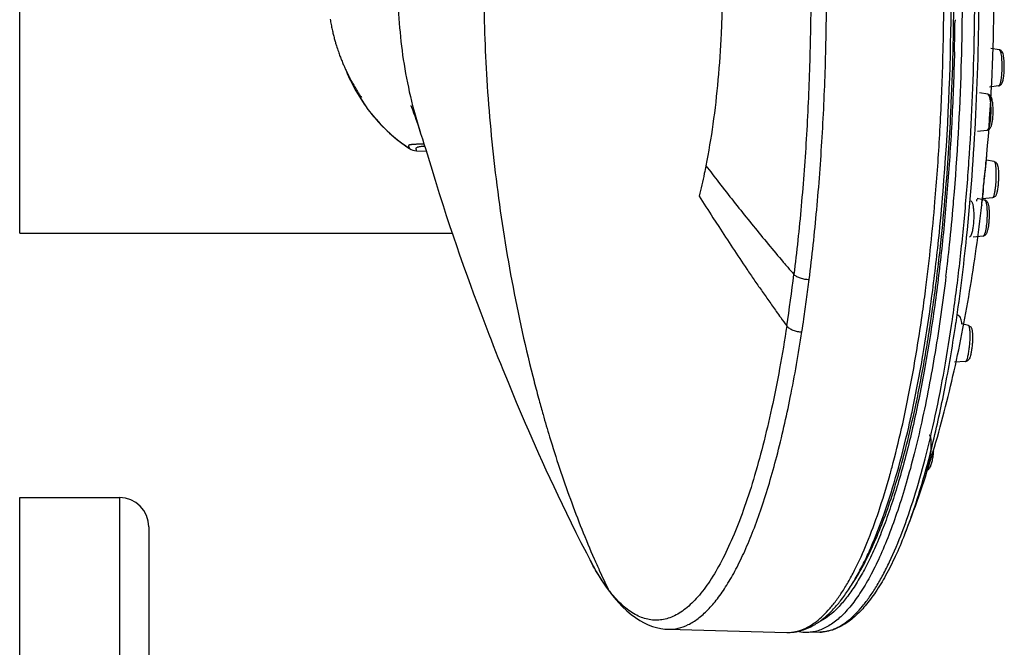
# Model space of a CAD drawing. Header units: millimetres. Extents: x 18 to 699, y 6 to 689.
# Tile 21 of 53: x 495 to 578, y 213 to 266. Entities that reach past the tile are written whole.
import ezdxf

# ---------------------------------------------------------------- set-up
doc = ezdxf.new("R2010")
doc.units = ezdxf.units.MM
doc.header["$LTSCALE"] = 46.255
doc.layers.get('0').update_dxf_attribs({"linetype": 'CONTINUOUS'})

msp = doc.modelspace()

# ---------------------------------------------------------------- linework, layer by layer
at = {"color": 7, "linetype": 'CONTINUOUS'}
for p, q in [((494.531, 248.28), (494.531, 290.28)), ((521.543, 264.1), (521.585, 263.973)), ((521.585, 263.973), (521.625, 263.854)), ((521.625, 263.854), (521.663, 263.741)), ((521.663, 263.741), (521.7, 263.635)), ((521.7, 263.635), (521.736, 263.536)), ((521.736, 263.536), (521.77, 263.442)), ((521.77, 263.442), (521.803, 263.353)), ((521.803, 263.353), (521.834, 263.27)), ((521.834, 263.27), (521.865, 263.19)), ((577.931, 263.894), (577.215, 264.007)), ((521.908, 263.079), (521.936, 263.009)), ((521.936, 263.009), (521.975, 262.911)), ((521.975, 262.911), (522.013, 262.819)), ((522.013, 262.819), (522.049, 262.732)), ((522.049, 262.732), (522.084, 262.65)), ((522.084, 262.65), (522.117, 262.572)), ((522.117, 262.572), (522.15, 262.498)), ((522.15, 262.498), (522.181, 262.426)), ((522.181, 262.426), (522.212, 262.357)), ((522.212, 262.357), (522.243, 262.289)), ((522.243, 262.289), (522.282, 262.203)), ((522.282, 262.203), (522.322, 262.118)), ((522.322, 262.118), (522.361, 262.035)), ((522.361, 262.035), (522.4, 261.953)), ((522.4, 261.953), (522.439, 261.872)), ((522.439, 261.872), (522.479, 261.792)), ((522.479, 261.792), (522.519, 261.711)), ((522.519, 261.711), (522.56, 261.63)), ((522.56, 261.63), (522.603, 261.547)), ((522.646, 261.463), (522.68, 261.398)), ((522.68, 261.398), (522.716, 261.332)), ((522.716, 261.332), (522.753, 261.264)), ((522.753, 261.264), (522.791, 261.193)), ((522.791, 261.193), (522.832, 261.118)), ((522.832, 261.118), (522.876, 261.039)), ((522.876, 261.039), (522.922, 260.958)), ((522.922, 260.958), (522.969, 260.877)), ((522.969, 260.877), (523.016, 260.796)), ((523.016, 260.796), (523.064, 260.715)), ((577.883, 260.823), (577.094, 260.723)), ((523.064, 260.715), (523.113, 260.633)), ((523.113, 260.633), (523.16, 260.555)), ((523.16, 260.555), (523.203, 260.485)), ((523.203, 260.485), (523.243, 260.421)), ((523.243, 260.421), (523.29, 260.345)), ((523.29, 260.345), (523.333, 260.278)), ((523.333, 260.278), (523.371, 260.218)), ((523.371, 260.218), (523.414, 260.152)), ((523.414, 260.152), (523.459, 260.083)), ((523.459, 260.083), (523.491, 260.034)), ((523.491, 260.034), (523.535, 259.968)), ((523.535, 259.968), (523.577, 259.906)), ((523.577, 259.906), (523.623, 259.839)), ((576.953, 260.105), (576.263, 260.219)), ((528.003, 258.718), (528.076, 258.519)), ((528.076, 258.519), (528.164, 258.276)), ((528.313, 257.846), (528.424, 257.518)), ((528.424, 257.518), (528.543, 257.158)), ((528.543, 257.158), (528.667, 256.777)), ((528.667, 256.777), (528.816, 256.31)), ((576.891, 257.035), (576.095, 256.937)), ((528.816, 256.31), (528.947, 255.896)), ((528.947, 255.896), (529.099, 255.402)), ((528.318, 255.298), (529.144, 255.255)), ((529.099, 255.402), (529.527, 254.001)), ((576.838, 254.463), (576.885, 254.995)), ((577.506, 254.37), (576.84, 254.495)), ((529.527, 254.001), (529.896, 252.802)), ((529.896, 252.802), (530.257, 251.652)), ((530.257, 251.652), (530.585, 250.625)), ((576.126, 252.125), (576.125, 252.116)), ((576.126, 252.125), (576.125, 252.116)), ((576.021, 251.169), (576.016, 251.122)), ((576.694, 251.103), (576.046, 251.225)), ((577.371, 251.301), (576.512, 251.218)), ((530.585, 250.625), (530.854, 249.8)), ((530.854, 249.8), (531.141, 248.935)), ((494.531, 248.28), (531.362, 248.28)), ((531.141, 248.935), (531.441, 248.046)), ((531.441, 248.046), (531.751, 247.145)), ((576.558, 248.034), (575.702, 247.95)), ((531.751, 247.145), (531.964, 246.53)), ((531.964, 246.53), (532.301, 245.573)), ((532.301, 245.573), (532.659, 244.568)), ((532.659, 244.568), (532.913, 243.865)), ((532.913, 243.865), (533.183, 243.126)), ((533.183, 243.126), (533.474, 242.336)), ((533.474, 242.336), (533.79, 241.492)), ((533.79, 241.492), (534.126, 240.603)), ((534.126, 240.603), (534.482, 239.675)), ((575.311, 240.426), (574.727, 240.558)), ((575.062, 237.364), (574.121, 237.307)), ((494.531, 165.78), (494.531, 225.78)), ((494.531, 225.78), (503.031, 225.78)), ((505.531, 223.28), (505.531, 168.28)), ((569.872, 222.607), (569.873, 222.607)), ((544.749, 217.784), (544.767, 217.76)), ((544.767, 217.76), (544.813, 217.699)), ((549.734, 214.576), (559.837, 214.303)), ((562.647, 214.326), (561.597, 214.297))]:
    msp.add_line(p, q, dxfattribs=at)
at = {"color": 9, "linetype": 'CONTINUOUS'}
for p, q in [((574.175, 266.451), (574.174, 266.364)), ((576.829, 254.453), (576.837, 254.53)), ((554.044, 252.62), (554.55, 251.97)), ((576.492, 251.18), (576.499, 251.258)), ((553.556, 249.602), (554.048, 248.84)), ((568.612, 227.656), (568.631, 227.724)), ((568.612, 227.653), (568.632, 227.721)), ((503.031, 225.78), (503.031, 165.78))]:
    msp.add_line(p, q, dxfattribs=at)
at = {"color": 7, "linetype": 'CONTINUOUS'}
for points in [[(520.965, 266.487), (520.985, 266.372), (521.005, 266.258), (521.026, 266.146), (521.047, 266.036), (521.068, 265.928), (521.09, 265.821), (521.112, 265.717), (521.134, 265.614), (521.157, 265.513), (521.18, 265.414), (521.203, 265.317), (521.226, 265.221), (521.249, 265.128), (521.273, 265.036), (521.296, 264.947), (521.319, 264.859), (521.343, 264.774), (521.366, 264.691), (521.389, 264.609), (521.412, 264.53), (521.434, 264.453), (521.457, 264.379), (521.479, 264.306), (521.501, 264.235), (521.543, 264.1)], [(521.865, 263.19), (521.879, 263.152), (521.908, 263.079)], [(522.321, 262.118), (522.495, 261.713), (522.703, 261.265), (522.923, 260.829), (523.155, 260.404), (523.397, 259.991), (523.65, 259.59), (523.913, 259.2), (524.187, 258.822), (524.47, 258.455), (524.763, 258.1), (525.065, 257.757), (525.376, 257.427), (525.695, 257.108), (526.023, 256.802), (526.358, 256.509), (526.7, 256.228), (527.05, 255.96), (527.406, 255.705), (527.725, 255.49)], [(522.603, 261.547), (522.613, 261.526), (522.646, 261.463)], [(527.835, 259.145), (527.833, 259.15), (527.835, 259.145), (527.84, 259.133), (527.848, 259.114), (527.859, 259.089), (527.872, 259.057), (527.887, 259.02), (527.904, 258.978), (527.924, 258.928), (527.946, 258.869), (527.973, 258.8), (528.003, 258.718)], [(528.164, 258.276), (528.261, 257.997), (528.313, 257.846)], [(534.482, 239.675), (534.668, 239.197), (534.858, 238.709), (535.054, 238.213), (535.254, 237.707), (535.46, 237.192), (535.67, 236.668), (535.887, 236.135), (536.109, 235.591), (536.336, 235.038), (536.571, 234.475), (536.811, 233.9), (537.059, 233.314), (537.313, 232.717), (537.576, 232.107), (537.846, 231.484), (538.125, 230.847), (538.413, 230.196), (538.71, 229.531), (539.018, 228.849), (539.336, 228.153), (539.664, 227.442), (540.003, 226.715), (540.353, 225.974), (540.716, 225.216), (541.09, 224.441), (541.482, 223.643), (541.891, 222.819), (542.323, 221.962), (542.782, 221.066), (543.097, 220.459)], [(543.097, 220.459), (543.356, 219.975), (543.628, 219.494), (543.905, 219.032), (544.186, 218.59), (544.472, 218.168), (544.749, 217.784)], [(544.813, 217.699), (545.15, 217.274), (545.505, 216.863), (545.865, 216.485), (546.228, 216.142), (546.594, 215.834), (546.96, 215.561), (547.326, 215.325), (547.689, 215.123), (548.049, 214.955), (548.406, 214.82), (548.76, 214.715), (549.112, 214.64), (549.461, 214.593), (549.734, 214.576)]]:
    msp.add_lwpolyline(points, dxfattribs=at)
at = {"color": 9, "linetype": 'CONTINUOUS'}
for centre, radius, start, end in [((348.157, 269.26), 225.067, 358.14514, 0.0051), ((347.865, 269.279), 226.946, 359.27946, 0.0003), ((349.423, 269.276), 226.432, 358.93361, 0.00098), ((350.73, 269.261), 223.462, 358.57527, 359.25744), ((349.493, 269.258), 225.318, 358.42473, 359.27971), ((360.805, 268.902), 214.001, 355.41709, 358.43654), ((357.956, 268.916), 215.262, 356.64998, 358.15239), ((576.944, 260.045), 0.0609, 77.10525, 80.66139), ((373.036, 267.991), 200.154, 355.11837, 356.66203), ((795.584, 440.111), 305.769, 217.48718, 217.81978), ((380.742, 267.486), 194.014, 355.0435, 355.36363), ((687.949, 240.799), 111.939, 174.25044, 174.63893), ((804.806, 411.605), 298.952, 212.3963, 212.81341), ((398.314, 265.693), 174.772, 352.75276, 355.16365), ((388.579, 266.799), 186.148, 353.99039, 355.0458), ((416.815, 263.99), 159.158, 351.57236, 354.2005), ((401.629, 265.448), 173.028, 353.089, 353.98294), ((675.64, 344.641), 152.453, 220.40388, 220.62384), ((670.002, 339.802), 145.023, 220.62317, 220.9416), ((410.834, 263.349), 150.77, 351.23873, 352.92136), ((417.807, 263.25), 155.127, 351.96204, 352.73982), ((693.798, 337.994), 165.745, 215.55393, 215.77506), ((690.931, 335.928), 162.21, 215.77494, 216.08697), ((574.349, 241.25), 0.0633, 75.42819, 78.01331), ((654.079, 265.5), 119.532, 194.49265, 195.24863), ((650.569, 264.547), 115.895, 195.2502, 195.87118), ((647.156, 263.575), 112.346, 195.87071, 196.88303), ((615.809, 252.204), 78.977, 203.61534, 204.39856), ((612.506, 250.706), 75.35, 204.39871, 205.74421), ((554.897, 225.713), 12.85, 217.00978, 217.4422), ((545.567, 218.395), 1.021, 204.14414, 215.09628), ((545.63, 218.318), 1.024, 204.05586, 217.17564), ((554.154, 225.16), 11.924, 217.50259, 218.62849), ((545.561, 218.392), 1.014, 215.11899, 216.78001)]:
    msp.add_arc(centre, radius, start, end, dxfattribs=at)
at = {"color": 7, "linetype": 'CONTINUOUS'}
for centre, radius, start, end in [((354.981, 269.228), 219.095, 357.41921, 0.01365), ((360.407, 269.029), 213.443, 355.37762, 359.53932), ((412.578, 269.116), 164.912, 355.08787, 359.3189), ((362.29, 268.925), 211.78, 357.19662, 357.41214), ((374.286, 268.253), 199.765, 355.22979, 357.22078), ((528.379, 256.496), 1.2, 236.95948, 267.08148), ((389.616, 266.832), 184.152, 354.0857, 355.32643), ((393.038, 266.671), 180.946, 353.90821, 355.2352), ((426.248, 267.885), 151.186, 353.46654, 353.67055), ((412.542, 264.327), 161.09, 352.07225, 353.94149), ((406.357, 265.246), 167.551, 353.08708, 353.90942), ((397.327, 266.047), 176.401, 353.90761, 354.08137), ((435.912, 261.018), 137.487, 350.30495, 352.09503), ((472.806, 254.521), 100.22, 346.89406, 349.35497), ((503.031, 223.28), 2.5, 0, 90)]:
    msp.add_arc(centre, radius, start, end, dxfattribs=at)
at = {"color": 9, "linetype": 'CONTINUOUS'}
for points, knots in [([(526.736, 269.28), (526.735, 267.198), (526.963, 264.045), (527.758, 259.891), (528.331, 257.822), (528.662, 256.792)], [0, 0, 0, 0, 0.492676, 0.7441, 1, 1, 1, 1]), ([(534.05, 269.28), (534.05, 266.628), (534.236, 261.153), (535.021, 252.789), (536.348, 244.189), (537.612, 238.446), (538.351, 235.587)], [0, 0, 0, 0, 0.233672, 0.48235, 0.739805, 1, 1, 1, 1]), ([(554.345, 269.28), (554.346, 268.61), (554.33, 267.271), (554.24, 264.62), (554.022, 261.379), (553.593, 257.627), (553.19, 255.197), (552.959, 254.024)], [0, 0, 0, 0, 0.131168, 0.261739, 0.518707, 0.766255, 1, 1, 1, 1]), ([(561.895, 269.28), (561.894, 267.165), (561.832, 262.961), (561.559, 256.73), (561.113, 250.672), (560.695, 246.707), (560.455, 244.77)], [0, 0, 0, 0, 0.258311, 0.513277, 0.761579, 1, 1, 1, 1]), ([(561.757, 244.345), (562.005, 246.315), (562.436, 250.347), (562.894, 256.509), (563.173, 262.85), (563.236, 267.127), (563.237, 269.28)], [0, 0, 0, 0, 0.23832, 0.486595, 0.741601, 1, 1, 1, 1]), ([(575.158, 247.907), (575.516, 251.388), (576.04, 258.508), (576.211, 265.644), (576.211, 269.28)], [0, 0, 0, 0, 0.490375, 1, 1, 1, 1]), ([(562.647, 214.326), (562.854, 214.331), (563.276, 214.384), (563.901, 214.585), (564.519, 214.904), (565.13, 215.342), (565.735, 215.894), (566.331, 216.561), (566.918, 217.341), (567.496, 218.232), (568.063, 219.232), (568.83, 220.763), (569.743, 222.944), (570.744, 225.873), (571.677, 229.175), (572.533, 232.821), (573.304, 236.78), (573.984, 241.02), (574.567, 245.503), (575.047, 250.191), (575.55, 256.728), (575.753, 261.708), (575.815, 265.062)], [0, 0, 0, 0, 0.011437, 0.023311, 0.035963, 0.049667, 0.064633, 0.081014, 0.098914, 0.118403, 0.139522, 0.16229, 0.212765, 0.269718, 0.332872, 0.401839, 0.476144, 0.555241, 0.638528, 0.725352, 0.815025, 1, 1, 1, 1]), ([(574.124, 263.704), (574.076, 261.793), (573.933, 258.011), (573.572, 252.426), (573.071, 247.031), (572.635, 243.513), (572.393, 241.797)], [0, 0, 0, 0, 0.260901, 0.516319, 0.763548, 1, 1, 1, 1]), ([(577.931, 263.894), (577.954, 263.89), (577.985, 263.853), (578.014, 263.796), (578.038, 263.729), (578.06, 263.647), (578.09, 263.509), (578.134, 263.2), (578.163, 262.7), (578.158, 262.28), (578.147, 262.06)], [0, 0, 0, 0, 0.037503, 0.066998, 0.104502, 0.149975, 0.203105, 0.330229, 0.647416, 1, 1, 1, 1]), ([(522.321, 262.118), (522.597, 261.45), (523.241, 260.149), (524.478, 258.358), (525.97, 256.773), (527.119, 255.884), (527.725, 255.49)], [0, 0, 0, 0, 0.250031, 0.50004, 0.75003, 1, 1, 1, 1]), ([(578.147, 262.06), (578.139, 261.898), (578.122, 261.666), (578.084, 261.374), (578.051, 261.192), (578.015, 261.043), (577.981, 260.942), (577.95, 260.882), (577.925, 260.846), (577.9, 260.825), (577.883, 260.823)], [0, 0, 0, 0, 0.375484, 0.540732, 0.684879, 0.804253, 0.896248, 0.93167, 0.960236, 1, 1, 1, 1]), ([(576.957, 260.105), (576.972, 260.101), (577.003, 260.081), (577.039, 260.029), (577.073, 259.953), (577.105, 259.854), (577.133, 259.733), (577.168, 259.535), (577.185, 259.375), (577.194, 259.263)], [0, 0, 0, 0, 0.049959, 0.118474, 0.210203, 0.325949, 0.464859, 0.625173, 1, 1, 1, 1]), ([(577.194, 259.263), (577.211, 259.052), (577.222, 258.625), (577.2, 258.198), (577.179, 257.983)], [0, 0, 0, 0, 0.495597, 1, 1, 1, 1]), ([(577.179, 257.983), (577.167, 257.863), (577.139, 257.646), (577.094, 257.43), (577.067, 257.335)], [0, 0, 0, 0, 0.549568, 1, 1, 1, 1]), ([(577.067, 257.335), (577.055, 257.293), (577.032, 257.219), (576.994, 257.134), (576.962, 257.085), (576.934, 257.053), (576.908, 257.037), (576.891, 257.035)], [0, 0, 0, 0, 0.364547, 0.649648, 0.76249, 0.856694, 1, 1, 1, 1]), ([(528.954, 255.871), (528.804, 255.865), (528.594, 255.857), (528.334, 255.848), (528.182, 255.84), (528.054, 255.833), (527.946, 255.825), (527.857, 255.815), (527.786, 255.804), (527.73, 255.791), (527.688, 255.775), (527.658, 255.753), (527.642, 255.723), (527.643, 255.685), (527.658, 255.638), (527.687, 255.572), (527.711, 255.521), (527.725, 255.49)], [0, 0, 0, 0, 0.283529, 0.395559, 0.49049, 0.570888, 0.638388, 0.694173, 0.73935, 0.77513, 0.8028, 0.824166, 0.842876, 0.864323, 0.893672, 0.935956, 1, 1, 1, 1]), ([(528.318, 255.298), (528.316, 255.319), (528.312, 255.357), (528.299, 255.408), (528.293, 255.448), (528.288, 255.483), (528.293, 255.513), (528.31, 255.551), (528.36, 255.59), (528.452, 255.624), (528.588, 255.653), (528.778, 255.678), (528.924, 255.692), (529.008, 255.699)], [0, 0, 0, 0, 0.066248, 0.11732, 0.158403, 0.192768, 0.222665, 0.251265, 0.317248, 0.412586, 0.550409, 0.741357, 1, 1, 1, 1]), ([(576.837, 254.53), (576.848, 254.63), (576.864, 254.785), (576.88, 254.94), (576.885, 254.995)], [0, 0, 0, 0, 0.646121, 1, 1, 1, 1]), ([(552.959, 254.024), (552.916, 253.802), (552.739, 252.935), (552.543, 252.073), (552.383, 251.435)], [0, 0, 0, 0, 0.256485, 1, 1, 1, 1]), ([(576.573, 252.013), (576.595, 252.23), (576.678, 253.043), (576.766, 253.856), (576.829, 254.453)], [0, 0, 0, 0, 0.265846, 1, 1, 1, 1]), ([(577.506, 254.37), (577.515, 254.369), (577.537, 254.352), (577.558, 254.311), (577.579, 254.251), (577.598, 254.17), (577.615, 254.07), (577.636, 253.903), (577.652, 253.658), (577.66, 253.331), (577.653, 252.857), (577.631, 252.494), (577.607, 252.252)], [0, 0, 0, 0, 0.013817, 0.0347, 0.06432, 0.102909, 0.15019, 0.205627, 0.337953, 0.492662, 0.661019, 1, 1, 1, 1]), ([(554.55, 251.97), (555.358, 250.937), (557, 248.869), (558.687, 246.837), (559.548, 245.825)], [0, 0, 0, 0, 0.496657, 1, 1, 1, 1]), ([(577.607, 252.252), (577.594, 252.124), (577.572, 251.941), (577.533, 251.713), (577.503, 251.575), (577.472, 251.463), (577.445, 251.388), (577.421, 251.344), (577.402, 251.318), (577.384, 251.303), (577.371, 251.301)], [0, 0, 0, 0, 0.387533, 0.553293, 0.695822, 0.812466, 0.901446, 0.93543, 0.962655, 1, 1, 1, 1]), ([(575.513, 251.025), (575.53, 251.022), (575.566, 250.999), (575.607, 250.939), (575.644, 250.851), (575.678, 250.736), (575.707, 250.595), (575.741, 250.365), (575.766, 250.037), (575.77, 249.617), (575.749, 249.186), (575.705, 248.78), (575.659, 248.523), (575.63, 248.406)], [0, 0, 0, 0, 0.018901, 0.044989, 0.080263, 0.125002, 0.178753, 0.240664, 0.384268, 0.544818, 0.709573, 0.865395, 1, 1, 1, 1]), ([(576.452, 250.683), (576.452, 250.676), (576.45, 250.665), (576.449, 250.657), (576.448, 250.646), (576.447, 250.652), (576.448, 250.66), (576.448, 250.676), (576.45, 250.697), (576.452, 250.726), (576.455, 250.761), (576.46, 250.821), (576.472, 250.961), (576.484, 251.088), (576.492, 251.18)], [0, 0, 0, 0, 0.032541, 0.053299, 0.062208, 0.065409, 0.080444, 0.107363, 0.146103, 0.196569, 0.258635, 0.332145, 0.512676, 1, 1, 1, 1]), ([(576.694, 251.103), (576.707, 251.1), (576.736, 251.08), (576.768, 251.03), (576.798, 250.956), (576.824, 250.859), (576.848, 250.739), (576.875, 250.541), (576.897, 250.255), (576.904, 249.88), (576.892, 249.484), (576.862, 249.093), (576.83, 248.839), (576.81, 248.718)], [0, 0, 0, 0, 0.016699, 0.040333, 0.072779, 0.114333, 0.164665, 0.223108, 0.360584, 0.517861, 0.684361, 0.848787, 1, 1, 1, 1]), ([(554.048, 248.84), (554.445, 248.238), (555.235, 247.025), (556.24, 245.519), (557.061, 244.318), (557.685, 243.42), (558.318, 242.521), (558.74, 241.92), (558.954, 241.619)], [0, 0, 0, 0, 0.247797, 0.497323, 0.622292, 0.747506, 0.873283, 1, 1, 1, 1]), ([(575.63, 248.406), (575.615, 248.343), (575.584, 248.232), (575.535, 248.106), (575.492, 248.03), (575.456, 247.984), (575.421, 247.958), (575.397, 247.956)], [0, 0, 0, 0, 0.370355, 0.660147, 0.773441, 0.866179, 1, 1, 1, 1]), ([(576.81, 248.718), (576.795, 248.624), (576.77, 248.49), (576.727, 248.326), (576.696, 248.227), (576.663, 248.148), (576.626, 248.08), (576.586, 248.037), (576.558, 248.034)], [0, 0, 0, 0, 0.38264, 0.543948, 0.682514, 0.797, 0.886955, 1, 1, 1, 1]), ([(560.455, 244.77), (560.519, 244.703), (560.693, 244.584), (561.003, 244.456), (561.367, 244.37), (561.626, 244.347), (561.756, 244.345)], [0, 0, 0, 0, 0.199358, 0.444804, 0.719319, 1, 1, 1, 1]), ([(561.135, 239.887), (561.193, 240.251), (561.333, 241.169), (561.541, 242.655), (561.687, 243.778), (561.757, 244.345)], [0, 0, 0, 0, 0.245329, 0.619232, 1, 1, 1, 1]), ([(573.4, 244.628), (573.136, 242.455), (572.549, 238.299), (571.595, 233.265), (570.724, 229.566), (570.046, 227.054), (569.327, 224.741), (568.573, 222.638), (567.786, 220.753), (566.97, 219.095), (566.128, 217.671), (565.264, 216.486), (564.379, 215.546), (563.474, 214.854), (562.684, 214.484), (562.059, 214.332), (561.75, 214.302), (561.597, 214.297)], [0, 0, 0, 0, 0.193394, 0.370726, 0.452468, 0.529166, 0.600552, 0.666408, 0.726571, 0.780954, 0.829566, 0.87255, 0.910245, 0.943273, 0.972662, 0.986481, 1, 1, 1, 1]), ([(572.393, 241.797), (572.144, 240.038), (571.606, 236.662), (570.631, 231.855), (569.689, 228.163), (568.865, 225.484), (568.239, 223.681), (567.59, 222.031), (566.919, 220.539), (566.228, 219.21), (565.519, 218.048), (564.795, 217.056), (563.864, 216.024), (563.066, 215.411), (562.507, 215.148)], [0, 0, 0, 0, 0.183178, 0.352336, 0.505565, 0.57571, 0.641319, 0.702269, 0.758476, 0.809908, 0.856595, 0.898651, 0.936308, 1, 1, 1, 1]), ([(569.715, 232.067), (570.051, 233.579), (570.675, 236.733), (571.177, 239.909), (571.41, 241.558)], [0, 0, 0, 0, 0.481884, 1, 1, 1, 1]), ([(569.873, 222.607), (570.103, 223.189), (570.554, 224.408), (571.414, 227.048), (572.401, 230.712), (573.425, 235.513), (573.992, 238.896), (574.254, 240.664)], [0, 0, 0, 0, 0.100894, 0.209257, 0.447378, 0.711972, 1, 1, 1, 1]), ([(559.845, 240.384), (559.658, 239.176), (559.264, 236.831), (558.588, 233.437), (557.848, 230.281), (557.048, 227.384), (556.194, 224.765), (555.291, 222.44), (554.346, 220.423), (553.363, 218.726), (552.348, 217.356), (551.443, 216.462), (550.707, 215.94), (550.17, 215.653), (549.63, 215.454), (549.087, 215.347), (548.542, 215.331), (547.998, 215.407), (547.457, 215.574), (546.919, 215.83), (546.385, 216.174), (545.653, 216.772), (545.156, 217.319), (544.839, 217.716)], [0, 0, 0, 0, 0.109802, 0.213588, 0.3108, 0.400893, 0.483446, 0.558136, 0.624774, 0.683331, 0.734039, 0.777491, 0.796866, 0.814939, 0.831993, 0.848371, 0.864468, 0.880708, 0.897491, 0.915173, 0.934053, 0.954372, 1, 1, 1, 1]), ([(549.755, 214.575), (550.039, 214.567), (550.628, 214.629), (551.492, 214.948), (552.34, 215.486), (553.17, 216.235), (553.983, 217.193), (554.778, 218.354), (555.552, 219.716), (556.302, 221.274), (557.027, 223.021), (557.723, 224.952), (558.388, 227.059), (559.253, 230.183), (560.224, 234.469), (560.845, 238.022), (561.135, 239.887)], [0, 0, 0, 0, 0.029327, 0.060193, 0.094092, 0.132116, 0.174993, 0.223162, 0.276866, 0.336201, 0.401163, 0.471667, 0.547569, 0.628677, 0.805527, 1, 1, 1, 1]), ([(559.845, 240.384), (559.906, 240.308), (560.074, 240.169), (560.382, 240.018), (560.744, 239.917), (561.002, 239.889), (561.132, 239.887)], [0, 0, 0, 0, 0.207167, 0.453507, 0.724499, 1, 1, 1, 1]), ([(575.273, 237.816), (575.302, 237.933), (575.351, 238.189), (575.406, 238.594), (575.444, 239.023), (575.462, 239.442), (575.459, 239.768), (575.444, 239.998), (575.427, 240.138), (575.406, 240.252), (575.384, 240.329), (575.363, 240.376), (575.344, 240.406), (575.325, 240.423), (575.311, 240.426)], [0, 0, 0, 0, 0.136357, 0.294251, 0.460984, 0.623048, 0.767362, 0.829208, 0.882542, 0.926434, 0.960304, 0.973479, 0.984272, 1, 1, 1, 1]), ([(575.062, 237.364), (575.082, 237.365), (575.113, 237.392), (575.142, 237.436), (575.182, 237.512), (575.227, 237.64), (575.258, 237.752), (575.273, 237.816)], [0, 0, 0, 0, 0.117316, 0.206742, 0.319619, 0.615775, 1, 1, 1, 1]), ([(568.632, 227.721), (568.728, 228.066), (569.119, 229.507), (569.468, 230.959), (569.715, 232.067)], [0, 0, 0, 0, 0.240211, 1, 1, 1, 1]), ([(539.652, 230.948), (540.193, 229.164), (541.354, 225.664), (542.717, 222.236), (543.447, 220.566)], [0, 0, 0, 0, 0.505687, 1, 1, 1, 1]), ([(571.781, 228.17), (571.803, 228.208), (571.845, 228.298), (571.926, 228.522), (572.012, 228.87), (572.091, 229.337), (572.134, 229.754), (572.151, 230.087), (572.154, 230.319), (572.148, 230.53), (572.133, 230.715), (572.108, 230.868), (572.08, 230.973), (572.052, 231.037), (572.027, 231.078), (572, 231.102), (571.981, 231.106)], [0, 0, 0, 0, 0.043629, 0.098282, 0.235518, 0.397963, 0.568235, 0.650547, 0.727971, 0.798445, 0.860143, 0.911578, 0.951753, 0.967547, 0.980607, 1, 1, 1, 1]), ([(571.653, 228.053), (571.676, 228.053), (571.713, 228.077), (571.751, 228.122), (571.771, 228.153), (571.781, 228.17)], [0, 0, 0, 0, 0.388481, 0.662726, 1, 1, 1, 1]), ([(559.837, 214.303), (560.037, 214.298), (560.443, 214.325), (561.047, 214.479), (561.646, 214.746), (562.24, 215.123), (562.827, 215.608), (563.406, 216.2), (563.979, 216.899), (564.542, 217.702), (565.096, 218.609), (565.847, 220.002), (566.745, 221.998), (567.736, 224.692), (568.325, 226.628), (568.612, 227.653)], [0, 0, 0, 0, 0.035544, 0.072054, 0.110571, 0.15197, 0.196938, 0.245986, 0.299479, 0.357669, 0.420717, 0.488713, 0.639628, 0.810279, 1, 1, 1, 1]), ([(544.636, 217.977), (544.358, 218.345), (543.813, 219.154), (543.335, 220.004), (543.097, 220.459)], [0, 0, 0, 0, 0.473331, 1, 1, 1, 1])]:
    msp.add_open_spline(points, degree=3, knots=knots, dxfattribs=at)
at = {"color": 7, "linetype": 'CONTINUOUS'}
for points, knots in [([(578.358, 262.104), (578.363, 262.204), (578.368, 262.404), (578.365, 262.697), (578.351, 262.974), (578.326, 263.222), (578.29, 263.437), (578.239, 263.625), (578.159, 263.769), (578.048, 263.86), (577.972, 263.888), (577.931, 263.894)], [0, 0, 0, 0, 0.153902, 0.306472, 0.450371, 0.579329, 0.68958, 0.783321, 0.87831, 0.936153, 1, 1, 1, 1]), ([(577.883, 260.823), (577.916, 260.827), (577.979, 260.845), (578.08, 260.907), (578.163, 261.012), (578.221, 261.151), (578.263, 261.3), (578.296, 261.471), (578.334, 261.74), (578.351, 261.955), (578.358, 262.104)], [0, 0, 0, 0, 0.068482, 0.132574, 0.240685, 0.33667, 0.44016, 0.558852, 0.693506, 1, 1, 1, 1]), ([(577.231, 259.898), (577.204, 259.945), (577.15, 260.015), (577.049, 260.08), (576.986, 260.1), (576.953, 260.105)], [0, 0, 0, 0, 0.457117, 0.720128, 1, 1, 1, 1]), ([(577.385, 258.068), (577.403, 258.244), (577.421, 258.598), (577.411, 259.03), (577.38, 259.354), (577.347, 259.561), (577.303, 259.742), (577.259, 259.85), (577.231, 259.898)], [0, 0, 0, 0, 0.287269, 0.57134, 0.699138, 0.812426, 0.910718, 1, 1, 1, 1]), ([(577.05, 257.095), (577.084, 257.119), (577.142, 257.174), (577.204, 257.272), (577.249, 257.377), (577.3, 257.535), (577.349, 257.767), (577.374, 257.962), (577.385, 258.068)], [0, 0, 0, 0, 0.118157, 0.223911, 0.328473, 0.440213, 0.697713, 1, 1, 1, 1]), ([(576.891, 257.035), (576.905, 257.037), (576.962, 257.047), (577.015, 257.072), (577.05, 257.095)], [0, 0, 0, 0, 0.259821, 1, 1, 1, 1]), ([(576.609, 252.242), (576.633, 252.478), (576.681, 252.944), (576.748, 253.588), (576.801, 254.092), (576.829, 254.367), (576.838, 254.463)], [0, 0, 0, 0, 0.319113, 0.628922, 0.870621, 1, 1, 1, 1]), ([(577.506, 254.37), (577.552, 254.362), (577.637, 254.325), (577.723, 254.235), (577.773, 254.14), (577.813, 254.014), (577.844, 253.835), (577.865, 253.589), (577.875, 253.302), (577.873, 252.986), (577.859, 252.661), (577.841, 252.444), (577.831, 252.337)], [0, 0, 0, 0, 0.065057, 0.122107, 0.168796, 0.211235, 0.304025, 0.417937, 0.551965, 0.699564, 0.852023, 1, 1, 1, 1]), ([(576.277, 253.641), (576.278, 253.642), (576.278, 253.646), (576.279, 253.65), (576.278, 253.652), (576.279, 253.654), (576.279, 253.654)], [0, 0, 0, 0, 0.436365, 0.748928, 0.937, 1, 1, 1, 1]), ([(576.512, 251.218), (576.512, 251.218), (576.513, 251.22), (576.512, 251.222), (576.513, 251.228), (576.514, 251.236), (576.514, 251.246), (576.516, 251.264), (576.518, 251.291), (576.522, 251.331), (576.526, 251.378), (576.531, 251.434), (576.539, 251.524), (576.552, 251.655), (576.569, 251.831), (576.588, 252.029), (576.602, 252.169), (576.609, 252.242)], [0, 0, 0, 0, 0.001068, 0.004303, 0.009709, 0.017279, 0.027007, 0.038884, 0.069024, 0.10756, 0.154303, 0.209022, 0.271439, 0.418023, 0.590936, 0.78638, 1, 1, 1, 1]), ([(577.831, 252.337), (577.819, 252.216), (577.797, 252.045), (577.758, 251.83), (577.727, 251.696), (577.689, 251.576), (577.634, 251.46), (577.535, 251.348), (577.43, 251.307), (577.371, 251.301)], [0, 0, 0, 0, 0.299147, 0.427155, 0.539331, 0.638636, 0.736395, 0.855443, 1, 1, 1, 1]), ([(569.873, 222.607), (570.732, 224.774), (572.267, 229.241), (574.084, 236.167), (575.49, 243.342), (576.17, 248.217), (576.452, 250.683)], [0, 0, 0, 0, 0.241815, 0.489489, 0.742485, 1, 1, 1, 1]), ([(576.016, 251.122), (576.014, 251.109), (576.01, 251.069), (576.006, 251.029), (576.003, 251.001)], [0, 0, 0, 0, 0.317058, 1, 1, 1, 1]), ([(576.515, 251.234), (576.514, 251.232), (576.514, 251.228), (576.513, 251.222), (576.512, 251.22), (576.513, 251.218), (576.512, 251.218)], [0, 0, 0, 0, 0.435344, 0.747368, 0.935578, 1, 1, 1, 1]), ([(577.028, 248.836), (577.046, 248.946), (577.075, 249.176), (577.1, 249.527), (577.108, 249.88), (577.098, 250.211), (577.071, 250.501), (577.031, 250.713), (576.98, 250.859), (576.923, 250.962), (576.83, 251.056), (576.742, 251.094), (576.694, 251.103)], [0, 0, 0, 0, 0.137501, 0.285797, 0.434711, 0.573957, 0.695097, 0.794918, 0.839538, 0.885846, 0.939345, 1, 1, 1, 1]), ([(576.558, 248.034), (576.606, 248.039), (576.694, 248.067), (576.794, 248.149), (576.859, 248.243), (576.923, 248.378), (576.981, 248.576), (577.013, 248.744), (577.028, 248.836)], [0, 0, 0, 0, 0.143586, 0.270933, 0.381173, 0.486377, 0.718897, 1, 1, 1, 1]), ([(571.301, 236.008), (571.577, 237.467), (572.089, 240.485), (572.501, 243.517), (572.69, 245.079)], [0, 0, 0, 0, 0.485498, 1, 1, 1, 1]), ([(574.754, 240.552), (574.747, 240.635), (574.728, 240.788), (574.678, 241.004), (574.596, 241.167), (574.483, 241.27), (574.404, 241.303), (574.362, 241.312)], [0, 0, 0, 0, 0.273139, 0.504992, 0.728402, 0.857827, 1, 1, 1, 1]), ([(575.311, 240.426), (575.364, 240.414), (575.457, 240.367), (575.545, 240.256), (575.594, 240.141), (575.634, 239.977), (575.66, 239.738), (575.668, 239.411), (575.656, 239.043), (575.624, 238.661), (575.576, 238.297), (575.532, 238.065), (575.506, 237.957)], [0, 0, 0, 0, 0.061696, 0.114541, 0.159419, 0.203798, 0.307102, 0.434244, 0.578777, 0.729395, 0.873545, 1, 1, 1, 1]), ([(570.225, 231.778), (570.336, 232.262), (570.784, 234.282), (571.17, 236.315), (571.435, 237.864)], [0, 0, 0, 0, 0.239979, 1, 1, 1, 1]), ([(575.506, 237.957), (575.49, 237.891), (575.456, 237.769), (575.388, 237.594), (575.297, 237.463), (575.18, 237.386), (575.103, 237.366), (575.062, 237.364)], [0, 0, 0, 0, 0.258127, 0.47903, 0.706996, 0.846502, 1, 1, 1, 1]), ([(559.837, 214.303), (560.115, 214.295), (560.677, 214.34), (561.5, 214.58), (562.29, 214.98), (563.044, 215.526), (563.767, 216.207), (564.461, 217.019), (565.132, 217.958), (565.782, 219.023), (566.412, 220.212), (567.254, 222.022), (568.242, 224.591), (569.308, 228.028), (569.927, 230.483), (570.225, 231.778)], [0, 0, 0, 0, 0.038722, 0.078066, 0.118785, 0.161698, 0.207564, 0.257013, 0.310521, 0.368424, 0.430936, 0.498179, 0.646959, 0.814534, 1, 1, 1, 1]), ([(568.813, 225.965), (569.112, 226.885), (569.685, 228.818), (570.177, 230.774), (570.415, 231.796)], [0, 0, 0, 0, 0.479659, 1, 1, 1, 1]), ([(572.331, 229.765), (572.321, 229.619), (572.291, 229.334), (572.223, 228.932), (572.134, 228.585), (572.054, 228.38), (572.005, 228.296)], [0, 0, 0, 0, 0.290293, 0.567562, 0.807014, 1, 1, 1, 1]), ([(571.82, 228.101), (571.808, 228.094), (571.756, 228.068), (571.697, 228.054), (571.653, 228.053)], [0, 0, 0, 0, 0.240227, 1, 1, 1, 1]), ([(572.005, 228.296), (571.983, 228.259), (571.932, 228.184), (571.861, 228.124), (571.82, 228.101)], [0, 0, 0, 0, 0.474103, 1, 1, 1, 1]), ([(565.486, 218.545), (565.802, 219.022), (566.42, 220.072), (567.264, 221.812), (568.076, 223.799), (568.57, 225.218), (568.813, 225.965)], [0, 0, 0, 0, 0.210569, 0.447502, 0.710804, 1, 1, 1, 1]), ([(569.872, 222.607), (569.626, 221.986), (569.127, 220.813), (568.31, 219.184), (567.462, 217.776), (566.583, 216.593), (565.666, 215.638), (564.707, 214.919), (563.854, 214.528), (563.164, 214.364), (562.818, 214.33), (562.647, 214.326)], [0, 0, 0, 0, 0.173584, 0.331238, 0.473234, 0.600313, 0.713861, 0.816095, 0.910149, 0.955357, 1, 1, 1, 1]), ([(561.596, 214.297), (561.523, 214.296), (561.23, 214.296), (560.938, 214.332), (560.722, 214.378)], [0, 0, 0, 0, 0.249306, 1, 1, 1, 1])]:
    msp.add_open_spline(points, degree=3, knots=knots, dxfattribs=at)

doc.saveas('drawing.dxf')
